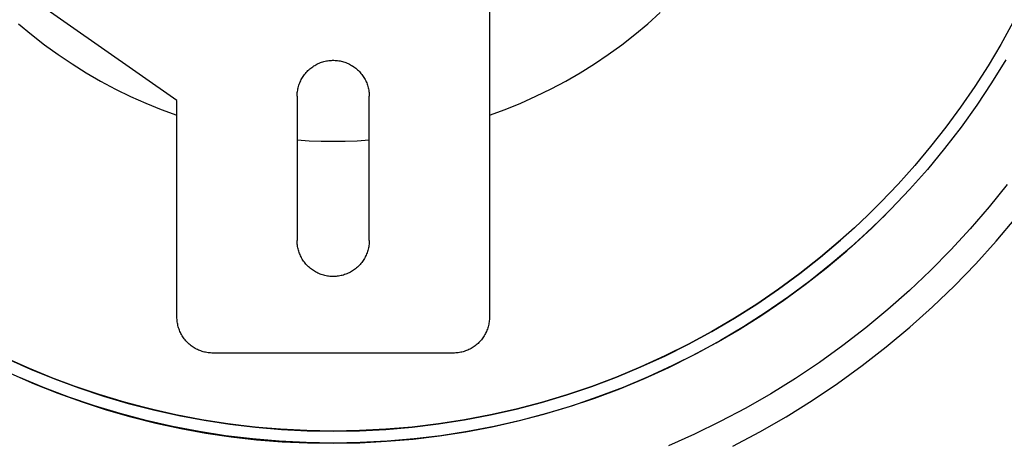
# Model space of a CAD drawing. Header units: millimetres. Extents: x 3041 to 5134, y -14138 to -12727.
# Tile 7 of 24: x 3505 to 3587, y -13110 to -13075. Entities that reach past the tile are written whole.
import ezdxf

# ---------------------------------------------------------------- set-up
doc = ezdxf.new("R2010")
doc.units = ezdxf.units.MM
doc.layers.add('Make2D$Visible$Curvas', color=7, linetype='Continuous')

msp = doc.modelspace()

# ---------------------------------------------------------------- linework, layer by layer
at = {"layer": 'Make2D$Visible$Curvas', "color": 7, "lineweight": -3, "true_color": 0xffffff}
for p, q in [((3517.932, -13081.844), (3502.212, -13070.839)), ((3543.932, -13073.861), (3543.932, -13099.861)), ((3557.106, -13075.443), (3558.139, -13074.512)), ((3504.762, -13075.446), (3505.827, -13076.34)), ((3556.04, -13076.338), (3557.106, -13075.443)), ((3587.467, -13075.357), (3586.47, -13077.166)), ((3505.827, -13076.34), (3506.923, -13077.197)), ((3554.944, -13077.195), (3556.04, -13076.338)), ((3506.923, -13077.197), (3508.049, -13078.016)), ((3553.819, -13078.013), (3554.944, -13077.195)), ((3586.47, -13077.166), (3585.414, -13078.942)), ((3508.049, -13078.016), (3509.202, -13078.794)), ((3530.366, -13078.544), (3530.468, -13078.526)), ((3530.468, -13078.526), (3530.571, -13078.512)), ((3530.571, -13078.512), (3530.674, -13078.501)), ((3530.674, -13078.501), (3530.777, -13078.494)), ((3530.777, -13078.494), (3530.88, -13078.491)), ((3530.88, -13078.491), (3530.984, -13078.491)), ((3530.984, -13078.491), (3531.087, -13078.494)), ((3531.087, -13078.494), (3531.191, -13078.501)), ((3531.191, -13078.501), (3531.294, -13078.512)), ((3531.294, -13078.512), (3531.396, -13078.526)), ((3531.396, -13078.526), (3531.498, -13078.544)), ((3552.666, -13078.792), (3553.819, -13078.013)), ((3586.886, -13078.44), (3585.709, -13080.353)), ((3509.202, -13078.794), (3510.381, -13079.532)), ((3528.757, -13079.425), (3528.829, -13079.351)), ((3528.829, -13079.351), (3528.904, -13079.279)), ((3528.904, -13079.279), (3528.982, -13079.211)), ((3528.982, -13079.211), (3529.062, -13079.145)), ((3529.062, -13079.145), (3529.144, -13079.082)), ((3529.144, -13079.082), (3529.228, -13079.021)), ((3529.228, -13079.021), (3529.314, -13078.964)), ((3529.314, -13078.964), (3529.402, -13078.91)), ((3529.402, -13078.91), (3529.492, -13078.858)), ((3529.492, -13078.858), (3529.584, -13078.81)), ((3529.584, -13078.81), (3529.677, -13078.765)), ((3529.677, -13078.765), (3529.772, -13078.724)), ((3529.772, -13078.724), (3529.868, -13078.685)), ((3529.868, -13078.685), (3529.966, -13078.65)), ((3529.966, -13078.65), (3530.064, -13078.619)), ((3530.064, -13078.619), (3530.164, -13078.59)), ((3530.164, -13078.59), (3530.265, -13078.565)), ((3530.265, -13078.565), (3530.366, -13078.544)), ((3531.498, -13078.544), (3531.6, -13078.565)), ((3531.6, -13078.565), (3531.7, -13078.59)), ((3531.7, -13078.59), (3531.8, -13078.619)), ((3531.8, -13078.619), (3531.898, -13078.65)), ((3531.898, -13078.65), (3531.996, -13078.685)), ((3531.996, -13078.685), (3532.092, -13078.724)), ((3532.092, -13078.724), (3532.187, -13078.765)), ((3532.187, -13078.765), (3532.28, -13078.81)), ((3532.28, -13078.81), (3532.372, -13078.858)), ((3532.372, -13078.858), (3532.462, -13078.91)), ((3532.462, -13078.91), (3532.55, -13078.964)), ((3532.55, -13078.964), (3532.636, -13079.021)), ((3532.636, -13079.021), (3532.721, -13079.082)), ((3532.721, -13079.082), (3532.803, -13079.145)), ((3532.803, -13079.145), (3532.882, -13079.211)), ((3532.882, -13079.211), (3532.96, -13079.279)), ((3532.96, -13079.279), (3533.035, -13079.351)), ((3533.035, -13079.351), (3533.108, -13079.425)), ((3551.486, -13079.53), (3552.666, -13078.792)), ((3585.414, -13078.942), (3584.302, -13080.683)), ((3510.381, -13079.532), (3511.586, -13080.228)), ((3528.229, -13080.189), (3528.276, -13080.096)), ((3528.276, -13080.096), (3528.325, -13080.005)), ((3528.325, -13080.005), (3528.378, -13079.916)), ((3528.378, -13079.916), (3528.434, -13079.829)), ((3528.434, -13079.829), (3528.493, -13079.744)), ((3528.493, -13079.744), (3528.555, -13079.661)), ((3528.555, -13079.661), (3528.619, -13079.58)), ((3528.619, -13079.58), (3528.687, -13079.501)), ((3528.687, -13079.501), (3528.757, -13079.425)), ((3533.108, -13079.425), (3533.178, -13079.501)), ((3533.178, -13079.501), (3533.245, -13079.58)), ((3533.245, -13079.58), (3533.31, -13079.661)), ((3533.31, -13079.661), (3533.371, -13079.744)), ((3533.371, -13079.744), (3533.43, -13079.829)), ((3533.43, -13079.829), (3533.486, -13079.916)), ((3533.486, -13079.916), (3533.539, -13080.005)), ((3533.539, -13080.005), (3533.589, -13080.096)), ((3533.589, -13080.096), (3533.635, -13080.189)), ((3550.282, -13080.226), (3551.486, -13079.53)), ((3511.586, -13080.228), (3512.814, -13080.882)), ((3512.814, -13080.882), (3514.064, -13081.492)), ((3527.961, -13081.077), (3527.977, -13080.975)), ((3527.977, -13080.975), (3527.996, -13080.873)), ((3527.996, -13080.873), (3528.019, -13080.772)), ((3528.019, -13080.772), (3528.046, -13080.672)), ((3528.046, -13080.672), (3528.076, -13080.573)), ((3528.076, -13080.573), (3528.109, -13080.475)), ((3528.109, -13080.475), (3528.146, -13080.378)), ((3528.146, -13080.378), (3528.186, -13080.283)), ((3528.186, -13080.283), (3528.229, -13080.189)), ((3533.635, -13080.189), (3533.678, -13080.283)), ((3533.678, -13080.283), (3533.718, -13080.378)), ((3533.718, -13080.378), (3533.755, -13080.475)), ((3533.755, -13080.475), (3533.788, -13080.573)), ((3533.788, -13080.573), (3533.818, -13080.672)), ((3533.818, -13080.672), (3533.845, -13080.772)), ((3533.845, -13080.772), (3533.868, -13080.873)), ((3533.868, -13080.873), (3533.888, -13080.975)), ((3533.888, -13080.975), (3533.904, -13081.077)), ((3547.803, -13081.49), (3549.054, -13080.88)), ((3549.054, -13080.88), (3550.282, -13080.226)), ((3584.302, -13080.683), (3583.134, -13082.387)), ((3585.709, -13080.353), (3584.467, -13082.225)), ((3514.064, -13081.492), (3515.335, -13082.059)), ((3527.932, -13081.49), (3527.934, -13081.387)), ((3527.932, -13081.49), (3527.932, -13093.49)), ((3527.934, -13081.387), (3527.939, -13081.283)), ((3527.939, -13081.283), (3527.948, -13081.18)), ((3527.948, -13081.18), (3527.961, -13081.077)), ((3533.904, -13081.077), (3533.916, -13081.18)), ((3533.916, -13081.18), (3533.925, -13081.283)), ((3533.925, -13081.283), (3533.93, -13081.387)), ((3533.93, -13081.387), (3533.932, -13081.49)), ((3533.932, -13093.49), (3533.932, -13081.49)), ((3546.533, -13082.057), (3547.803, -13081.49)), ((3515.335, -13082.059), (3516.625, -13082.58)), ((3516.625, -13082.58), (3517.932, -13083.057)), ((3517.932, -13099.861), (3517.932, -13081.844)), ((3543.936, -13083.056), (3545.243, -13082.579)), ((3545.243, -13082.579), (3546.533, -13082.057)), ((3583.134, -13082.387), (3581.912, -13084.053)), ((3584.467, -13082.225), (3583.162, -13084.053)), ((3581.912, -13084.053), (3580.637, -13085.678)), ((3583.162, -13084.053), (3581.793, -13085.835)), ((3527.932, -13085.122), (3528.931, -13085.185)), ((3528.931, -13085.185), (3529.931, -13085.223)), ((3529.931, -13085.223), (3530.932, -13085.236)), ((3530.932, -13085.236), (3531.934, -13085.223)), ((3531.934, -13085.223), (3532.935, -13085.185)), ((3532.935, -13085.185), (3533.935, -13085.122)), ((3580.637, -13085.678), (3579.31, -13087.261)), ((3581.793, -13085.835), (3580.364, -13087.568)), ((3579.31, -13087.261), (3577.932, -13088.801)), ((3580.364, -13087.568), (3578.876, -13089.251)), ((3577.932, -13088.801), (3576.506, -13090.295)), ((3587.006, -13088.819), (3585.502, -13090.693)), ((3578.876, -13089.251), (3577.331, -13090.882)), ((3576.506, -13090.295), (3575.411, -13091.378)), ((3585.502, -13090.693), (3583.936, -13092.514)), ((3575.411, -13091.378), (3574.291, -13092.435)), ((3575.299, -13092.865), (3576.895, -13091.322)), ((3577.331, -13090.882), (3575.73, -13092.458)), ((3586.089, -13093.55), (3587.727, -13091.609)), ((3574.291, -13092.435), (3573.146, -13093.465)), ((3575.73, -13092.458), (3574.076, -13093.978)), ((3573.651, -13094.352), (3575.299, -13092.865)), ((3583.936, -13092.514), (3582.309, -13094.282)), ((3527.934, -13093.591), (3527.932, -13093.49)), ((3527.939, -13093.692), (3527.934, -13093.591)), ((3527.947, -13093.793), (3527.939, -13093.692)), ((3527.959, -13093.893), (3527.947, -13093.793)), ((3527.975, -13093.993), (3527.959, -13093.893)), ((3527.993, -13094.092), (3527.975, -13093.993)), ((3528.015, -13094.191), (3527.993, -13094.092)), ((3533.887, -13094.008), (3533.867, -13094.11)), ((3533.903, -13093.905), (3533.887, -13094.008)), ((3533.916, -13093.802), (3533.903, -13093.905)), ((3533.925, -13093.698), (3533.916, -13093.802)), ((3533.93, -13093.594), (3533.925, -13093.698)), ((3533.932, -13093.49), (3533.93, -13093.594)), ((3571.468, -13094.883), (3573.141, -13093.462)), ((3573.146, -13093.465), (3571.472, -13094.884)), ((3574.076, -13093.978), (3572.37, -13095.44)), ((3584.385, -13095.434), (3586.089, -13093.55)), ((3528.04, -13094.288), (3528.015, -13094.191)), ((3528.069, -13094.385), (3528.04, -13094.288)), ((3528.1, -13094.481), (3528.069, -13094.385)), ((3528.135, -13094.576), (3528.1, -13094.481)), ((3528.174, -13094.669), (3528.135, -13094.576)), ((3528.215, -13094.762), (3528.174, -13094.669)), ((3528.259, -13094.852), (3528.215, -13094.762)), ((3528.308, -13094.944), (3528.259, -13094.852)), ((3533.585, -13094.89), (3533.535, -13094.981)), ((3533.632, -13094.797), (3533.585, -13094.89)), ((3533.676, -13094.703), (3533.632, -13094.797)), ((3533.716, -13094.607), (3533.676, -13094.703)), ((3533.754, -13094.51), (3533.716, -13094.607)), ((3533.787, -13094.412), (3533.754, -13094.51)), ((3533.817, -13094.312), (3533.787, -13094.412)), ((3533.844, -13094.211), (3533.817, -13094.312)), ((3533.867, -13094.11), (3533.844, -13094.211)), ((3569.747, -13096.245), (3571.468, -13094.883)), ((3571.472, -13094.884), (3569.75, -13096.245)), ((3571.953, -13095.782), (3573.651, -13094.352)), ((3573.697, -13094.313), (3573.693, -13094.308)), ((3582.309, -13094.282), (3580.623, -13095.993)), ((3528.36, -13095.034), (3528.308, -13094.944)), ((3528.415, -13095.122), (3528.36, -13095.034)), ((3528.473, -13095.209), (3528.415, -13095.122)), ((3528.534, -13095.293), (3528.473, -13095.209)), ((3528.598, -13095.375), (3528.534, -13095.293)), ((3528.665, -13095.455), (3528.598, -13095.375)), ((3528.734, -13095.532), (3528.665, -13095.455)), ((3528.806, -13095.607), (3528.734, -13095.532)), ((3528.881, -13095.68), (3528.806, -13095.607)), ((3528.958, -13095.749), (3528.881, -13095.68)), ((3532.952, -13095.709), (3532.873, -13095.777)), ((3533.027, -13095.637), (3532.952, -13095.709)), ((3533.101, -13095.563), (3533.027, -13095.637)), ((3533.171, -13095.487), (3533.101, -13095.563)), ((3533.239, -13095.408), (3533.171, -13095.487)), ((3533.304, -13095.327), (3533.239, -13095.408)), ((3533.366, -13095.244), (3533.304, -13095.327)), ((3533.426, -13095.158), (3533.366, -13095.244)), ((3533.482, -13095.071), (3533.426, -13095.158)), ((3533.535, -13094.981), (3533.482, -13095.071)), ((3572.37, -13095.44), (3570.615, -13096.842)), ((3582.617, -13097.257), (3584.385, -13095.434)), ((3529.038, -13095.817), (3528.958, -13095.749)), ((3529.12, -13095.881), (3529.038, -13095.817)), ((3529.204, -13095.942), (3529.12, -13095.881)), ((3529.29, -13096.001), (3529.204, -13095.942)), ((3529.378, -13096.056), (3529.29, -13096.001)), ((3529.468, -13096.109), (3529.378, -13096.056)), ((3529.559, -13096.158), (3529.468, -13096.109)), ((3529.653, -13096.204), (3529.559, -13096.158)), ((3529.747, -13096.246), (3529.653, -13096.204)), ((3529.844, -13096.286), (3529.747, -13096.246)), ((3529.941, -13096.322), (3529.844, -13096.286)), ((3530.04, -13096.355), (3529.941, -13096.322)), ((3530.14, -13096.384), (3530.04, -13096.355)), ((3530.241, -13096.41), (3530.14, -13096.384)), ((3530.342, -13096.432), (3530.241, -13096.41)), ((3530.445, -13096.45), (3530.342, -13096.432)), ((3530.548, -13096.466), (3530.445, -13096.45)), ((3530.651, -13096.477), (3530.548, -13096.466)), ((3530.755, -13096.485), (3530.651, -13096.477)), ((3530.859, -13096.489), (3530.755, -13096.485)), ((3530.963, -13096.49), (3530.859, -13096.489)), ((3531.067, -13096.487), (3530.963, -13096.49)), ((3531.171, -13096.481), (3531.067, -13096.487)), ((3531.274, -13096.471), (3531.171, -13096.481)), ((3531.377, -13096.457), (3531.274, -13096.471)), ((3531.48, -13096.44), (3531.377, -13096.457)), ((3531.582, -13096.419), (3531.48, -13096.44)), ((3531.683, -13096.395), (3531.582, -13096.419)), ((3531.783, -13096.367), (3531.683, -13096.395)), ((3531.882, -13096.336), (3531.783, -13096.367)), ((3531.981, -13096.301), (3531.882, -13096.336)), ((3532.077, -13096.263), (3531.981, -13096.301)), ((3532.173, -13096.222), (3532.077, -13096.263)), ((3532.267, -13096.177), (3532.173, -13096.222)), ((3532.359, -13096.129), (3532.267, -13096.177)), ((3532.45, -13096.078), (3532.359, -13096.129)), ((3532.539, -13096.024), (3532.45, -13096.078)), ((3532.625, -13095.967), (3532.539, -13096.024)), ((3532.71, -13095.906), (3532.625, -13095.967)), ((3532.793, -13095.843), (3532.71, -13095.906)), ((3532.873, -13095.777), (3532.793, -13095.843)), ((3567.98, -13097.548), (3569.747, -13096.245)), ((3569.75, -13096.245), (3567.982, -13097.546)), ((3570.208, -13097.153), (3571.953, -13095.782)), ((3580.623, -13095.993), (3578.88, -13097.647)), ((3568.417, -13098.464), (3570.208, -13097.153)), ((3570.615, -13096.842), (3568.812, -13098.182)), ((3580.786, -13099.018), (3582.617, -13097.257)), ((3566.169, -13098.789), (3567.98, -13097.548)), ((3567.982, -13097.546), (3566.171, -13098.786)), ((3568.812, -13098.182), (3566.964, -13099.46)), ((3578.88, -13097.647), (3577.083, -13099.24)), ((3564.317, -13099.967), (3566.169, -13098.789)), ((3566.171, -13098.786), (3564.318, -13099.963)), ((3566.582, -13099.713), (3568.417, -13098.464)), ((3578.896, -13100.714), (3580.786, -13099.018)), ((3564.706, -13100.898), (3566.582, -13099.713)), ((3566.964, -13099.46), (3565.073, -13100.673)), ((3577.083, -13099.24), (3575.232, -13100.772)), ((3517.934, -13099.963), (3517.932, -13099.861)), ((3517.939, -13100.066), (3517.934, -13099.963)), ((3517.948, -13100.168), (3517.939, -13100.066)), ((3517.96, -13100.27), (3517.948, -13100.168)), ((3517.976, -13100.371), (3517.96, -13100.27)), ((3517.995, -13100.471), (3517.976, -13100.371)), ((3518.017, -13100.571), (3517.995, -13100.471)), ((3518.043, -13100.67), (3518.017, -13100.571)), ((3543.847, -13100.571), (3543.821, -13100.67)), ((3543.869, -13100.471), (3543.847, -13100.571)), ((3543.889, -13100.371), (3543.869, -13100.471)), ((3543.904, -13100.27), (3543.889, -13100.371)), ((3543.916, -13100.168), (3543.904, -13100.27)), ((3543.925, -13100.066), (3543.916, -13100.168)), ((3543.93, -13099.963), (3543.925, -13100.066)), ((3543.932, -13099.861), (3543.93, -13099.963)), ((3564.318, -13099.963), (3562.426, -13101.076)), ((3562.426, -13101.08), (3564.317, -13099.967)), ((3518.073, -13100.769), (3518.043, -13100.67)), ((3518.105, -13100.866), (3518.073, -13100.769)), ((3518.141, -13100.962), (3518.105, -13100.866)), ((3518.181, -13101.056), (3518.141, -13100.962)), ((3518.223, -13101.15), (3518.181, -13101.056)), ((3518.268, -13101.241), (3518.223, -13101.15)), ((3518.317, -13101.331), (3518.268, -13101.241)), ((3518.369, -13101.42), (3518.317, -13101.331)), ((3518.424, -13101.506), (3518.369, -13101.42)), ((3543.495, -13101.42), (3543.441, -13101.506)), ((3543.547, -13101.331), (3543.495, -13101.42)), ((3543.596, -13101.241), (3543.547, -13101.331)), ((3543.641, -13101.15), (3543.596, -13101.241)), ((3543.684, -13101.056), (3543.641, -13101.15)), ((3543.723, -13100.962), (3543.684, -13101.056)), ((3543.759, -13100.866), (3543.723, -13100.962)), ((3543.792, -13100.769), (3543.759, -13100.866)), ((3543.821, -13100.67), (3543.792, -13100.769)), ((3562.426, -13101.076), (3560.497, -13102.123)), ((3560.497, -13102.128), (3562.426, -13101.08)), ((3562.79, -13102.019), (3564.706, -13100.898)), ((3565.073, -13100.673), (3563.142, -13101.819)), ((3575.232, -13100.772), (3573.33, -13102.24)), ((3576.948, -13102.344), (3578.896, -13100.714)), ((3518.481, -13101.591), (3518.424, -13101.506)), ((3518.542, -13101.674), (3518.481, -13101.591)), ((3518.605, -13101.754), (3518.542, -13101.674)), ((3518.671, -13101.833), (3518.605, -13101.754)), ((3518.74, -13101.909), (3518.671, -13101.833)), ((3518.811, -13101.982), (3518.74, -13101.909)), ((3518.884, -13102.054), (3518.811, -13101.982)), ((3518.961, -13102.122), (3518.884, -13102.054)), ((3519.039, -13102.188), (3518.961, -13102.122)), ((3519.119, -13102.251), (3519.039, -13102.188)), ((3519.202, -13102.312), (3519.119, -13102.251)), ((3542.745, -13102.251), (3542.662, -13102.312)), ((3542.825, -13102.188), (3542.745, -13102.251)), ((3542.904, -13102.122), (3542.825, -13102.188)), ((3542.98, -13102.054), (3542.904, -13102.122)), ((3543.053, -13101.982), (3542.98, -13102.054)), ((3543.125, -13101.909), (3543.053, -13101.982)), ((3543.193, -13101.833), (3543.125, -13101.909)), ((3543.259, -13101.754), (3543.193, -13101.833)), ((3543.323, -13101.674), (3543.259, -13101.754)), ((3543.383, -13101.591), (3543.323, -13101.674)), ((3543.441, -13101.506), (3543.383, -13101.591)), ((3560.497, -13102.123), (3558.533, -13103.104)), ((3558.533, -13103.109), (3560.497, -13102.128)), ((3560.837, -13103.073), (3562.79, -13102.019)), ((3563.142, -13101.819), (3561.171, -13102.899)), ((3573.33, -13102.24), (3571.38, -13103.643)), ((3505.284, -13103.997), (3503.285, -13103.081)), ((3519.287, -13102.37), (3519.202, -13102.312)), ((3519.373, -13102.424), (3519.287, -13102.37)), ((3519.462, -13102.476), (3519.373, -13102.424)), ((3519.552, -13102.525), (3519.462, -13102.476)), ((3519.644, -13102.57), (3519.552, -13102.525)), ((3519.737, -13102.613), (3519.644, -13102.57)), ((3519.832, -13102.652), (3519.737, -13102.613)), ((3519.927, -13102.688), (3519.832, -13102.652)), ((3520.025, -13102.72), (3519.927, -13102.688)), ((3520.123, -13102.75), (3520.025, -13102.72)), ((3520.222, -13102.776), (3520.123, -13102.75)), ((3520.322, -13102.798), (3520.222, -13102.776)), ((3520.422, -13102.817), (3520.322, -13102.798)), ((3520.524, -13102.833), (3520.422, -13102.817)), ((3520.625, -13102.845), (3520.524, -13102.833)), ((3520.727, -13102.854), (3520.625, -13102.845)), ((3520.83, -13102.859), (3520.727, -13102.854)), ((3520.932, -13102.861), (3520.83, -13102.859)), ((3540.932, -13102.861), (3520.932, -13102.861)), ((3541.035, -13102.859), (3540.932, -13102.861)), ((3541.137, -13102.854), (3541.035, -13102.859)), ((3541.239, -13102.845), (3541.137, -13102.854)), ((3541.341, -13102.833), (3541.239, -13102.845)), ((3541.442, -13102.817), (3541.341, -13102.833)), ((3541.543, -13102.798), (3541.442, -13102.817)), ((3541.642, -13102.776), (3541.543, -13102.798)), ((3541.742, -13102.75), (3541.642, -13102.776)), ((3541.84, -13102.72), (3541.742, -13102.75)), ((3541.937, -13102.688), (3541.84, -13102.72)), ((3542.033, -13102.652), (3541.937, -13102.688)), ((3542.127, -13102.613), (3542.033, -13102.652)), ((3542.221, -13102.57), (3542.127, -13102.613)), ((3542.312, -13102.525), (3542.221, -13102.57)), ((3542.402, -13102.476), (3542.312, -13102.525)), ((3542.491, -13102.424), (3542.402, -13102.476)), ((3542.577, -13102.37), (3542.491, -13102.424)), ((3542.662, -13102.312), (3542.577, -13102.37)), ((3558.533, -13103.104), (3556.536, -13104.016)), ((3556.537, -13104.022), (3558.533, -13103.109)), ((3558.849, -13104.061), (3560.837, -13103.073)), ((3561.171, -13102.899), (3559.165, -13103.909)), ((3574.944, -13103.905), (3576.948, -13102.344)), ((3505.653, -13104.157), (3503.678, -13103.268)), ((3503.784, -13103.322), (3505.752, -13104.204)), ((3559.165, -13103.909), (3557.125, -13104.85)), ((3571.38, -13103.643), (3569.384, -13104.979)), ((3572.888, -13105.396), (3574.944, -13103.905)), ((3504.11, -13104.564), (3506.059, -13105.414)), ((3507.314, -13104.844), (3505.284, -13103.997)), ((3507.656, -13104.979), (3505.653, -13104.157)), ((3505.752, -13104.204), (3507.748, -13105.019)), ((3556.536, -13104.016), (3554.51, -13104.86)), ((3554.511, -13104.866), (3556.537, -13104.022)), ((3556.829, -13104.98), (3558.849, -13104.061)), ((3506.837, -13105.73), (3504.768, -13104.863)), ((3506.059, -13105.414), (3508.034, -13106.207)), ((3509.371, -13105.62), (3507.314, -13104.844)), ((3509.687, -13105.732), (3507.656, -13104.979)), ((3507.748, -13105.019), (3509.771, -13105.766)), ((3554.51, -13104.86), (3552.456, -13105.633)), ((3552.457, -13105.64), (3554.511, -13104.866)), ((3554.778, -13105.829), (3556.829, -13104.98)), ((3557.125, -13104.85), (3555.054, -13105.72)), ((3569.384, -13104.979), (3567.343, -13106.247)), ((3570.781, -13106.814), (3572.888, -13105.396)), ((3508.935, -13106.526), (3506.837, -13105.73)), ((3508.034, -13106.207), (3510.034, -13106.933)), ((3511.454, -13106.325), (3509.371, -13105.62)), ((3511.741, -13106.416), (3509.687, -13105.732)), ((3509.771, -13105.766), (3511.818, -13106.445)), ((3513.56, -13106.958), (3511.454, -13106.325)), ((3550.376, -13106.336), (3548.274, -13106.967)), ((3548.275, -13106.973), (3550.377, -13106.343)), ((3552.456, -13105.633), (3550.376, -13106.336)), ((3550.377, -13106.343), (3552.457, -13105.64)), ((3552.7, -13106.608), (3554.778, -13105.829)), ((3555.054, -13105.72), (3552.953, -13106.517)), ((3567.343, -13106.247), (3565.261, -13107.445)), ((3511.06, -13107.249), (3508.935, -13106.526)), ((3510.034, -13106.933), (3512.057, -13107.591)), ((3513.818, -13107.03), (3511.741, -13106.416)), ((3511.818, -13106.445), (3513.887, -13107.054)), ((3515.686, -13107.519), (3513.56, -13106.958)), ((3515.914, -13107.574), (3513.818, -13107.03)), ((3513.887, -13107.054), (3515.975, -13107.593)), ((3548.274, -13106.967), (3546.151, -13107.525)), ((3546.152, -13107.532), (3548.275, -13106.973)), ((3550.596, -13107.315), (3552.7, -13106.608)), ((3552.953, -13106.517), (3550.827, -13107.242)), ((3568.626, -13108.159), (3570.781, -13106.814)), ((3513.208, -13107.898), (3511.06, -13107.249)), ((3512.057, -13107.591), (3514.102, -13108.18)), ((3515.377, -13108.472), (3513.208, -13107.898)), ((3517.831, -13108.006), (3515.686, -13107.519)), ((3518.027, -13108.047), (3515.914, -13107.574)), ((3515.975, -13107.593), (3518.08, -13108.061)), ((3519.991, -13108.419), (3517.831, -13108.006)), ((3544.01, -13108.011), (3541.854, -13108.422)), ((3541.855, -13108.428), (3544.011, -13108.016)), ((3546.151, -13107.525), (3544.01, -13108.011)), ((3544.011, -13108.016), (3546.152, -13107.532)), ((3546.322, -13108.513), (3548.469, -13107.951)), ((3548.677, -13107.892), (3546.505, -13108.468)), ((3548.469, -13107.951), (3550.596, -13107.315)), ((3550.827, -13107.242), (3548.677, -13107.892)), ((3565.261, -13107.445), (3563.139, -13108.571)), ((3514.102, -13108.18), (3516.165, -13108.7)), ((3517.564, -13108.972), (3515.377, -13108.472)), ((3516.165, -13108.7), (3518.244, -13109.15)), ((3520.156, -13108.447), (3518.027, -13108.047)), ((3518.08, -13108.061), (3520.2, -13108.458)), ((3522.163, -13108.758), (3519.991, -13108.419)), ((3522.296, -13108.776), (3520.156, -13108.447)), ((3520.2, -13108.458), (3522.332, -13108.783)), ((3524.346, -13109.021), (3522.163, -13108.758)), ((3524.446, -13109.032), (3522.296, -13108.776)), ((3522.332, -13108.783), (3524.473, -13109.037)), ((3539.685, -13108.76), (3537.506, -13109.023)), ((3537.506, -13109.026), (3539.686, -13108.764)), ((3541.854, -13108.422), (3539.685, -13108.76)), ((3539.686, -13108.764), (3541.855, -13108.428)), ((3544.157, -13109.001), (3546.322, -13108.513)), ((3546.505, -13108.468), (3544.315, -13108.968)), ((3563.139, -13108.571), (3560.994, -13109.619)), ((3566.426, -13109.428), (3568.626, -13108.159)), ((3519.768, -13109.395), (3517.564, -13108.972)), ((3518.244, -13109.15), (3520.338, -13109.53)), ((3521.985, -13109.742), (3519.768, -13109.395)), ((3520.338, -13109.53), (3522.443, -13109.839)), ((3526.537, -13109.21), (3524.346, -13109.021)), ((3526.604, -13109.215), (3524.446, -13109.032)), ((3524.473, -13109.037), (3526.622, -13109.217)), ((3528.733, -13109.323), (3526.537, -13109.21)), ((3528.767, -13109.324), (3526.604, -13109.215)), ((3526.622, -13109.217), (3528.776, -13109.326)), ((3530.932, -13109.361), (3528.733, -13109.323)), ((3530.932, -13109.361), (3528.767, -13109.324)), ((3528.776, -13109.326), (3530.932, -13109.361)), ((3533.127, -13109.323), (3530.932, -13109.361)), ((3530.932, -13109.361), (3533.127, -13109.325)), ((3535.319, -13109.211), (3533.127, -13109.323)), ((3533.127, -13109.325), (3535.319, -13109.213)), ((3537.506, -13109.023), (3535.319, -13109.211)), ((3535.319, -13109.213), (3537.506, -13109.026)), ((3539.783, -13109.756), (3541.976, -13109.416)), ((3542.109, -13109.393), (3539.89, -13109.741)), ((3541.976, -13109.416), (3544.157, -13109.001)), ((3544.315, -13108.968), (3542.109, -13109.393)), ((3560.994, -13109.619), (3558.814, -13110.595)), ((3564.184, -13110.621), (3566.426, -13109.428)), ((3524.212, -13110.013), (3521.985, -13109.742)), ((3522.443, -13109.839), (3524.558, -13110.077)), ((3526.448, -13110.206), (3524.212, -13110.013)), ((3524.558, -13110.077), (3526.679, -13110.243)), ((3528.689, -13110.322), (3526.448, -13110.206)), ((3526.679, -13110.243), (3528.805, -13110.338)), ((3530.932, -13110.361), (3528.689, -13110.322)), ((3528.805, -13110.338), (3530.932, -13110.361)), ((3528.972, -13110.348), (3528.995, -13110.331)), ((3533.178, -13110.322), (3530.932, -13110.361)), ((3530.932, -13110.361), (3533.151, -13110.323)), ((3533.151, -13110.323), (3535.368, -13110.21)), ((3535.422, -13110.206), (3533.178, -13110.322)), ((3535.368, -13110.21), (3537.579, -13110.02)), ((3537.66, -13110.012), (3535.422, -13110.206)), ((3537.579, -13110.02), (3539.783, -13109.756)), ((3539.89, -13109.741), (3537.66, -13110.012))]:
    msp.add_line(p, q, dxfattribs=at)

doc.saveas('drawing.dxf')
